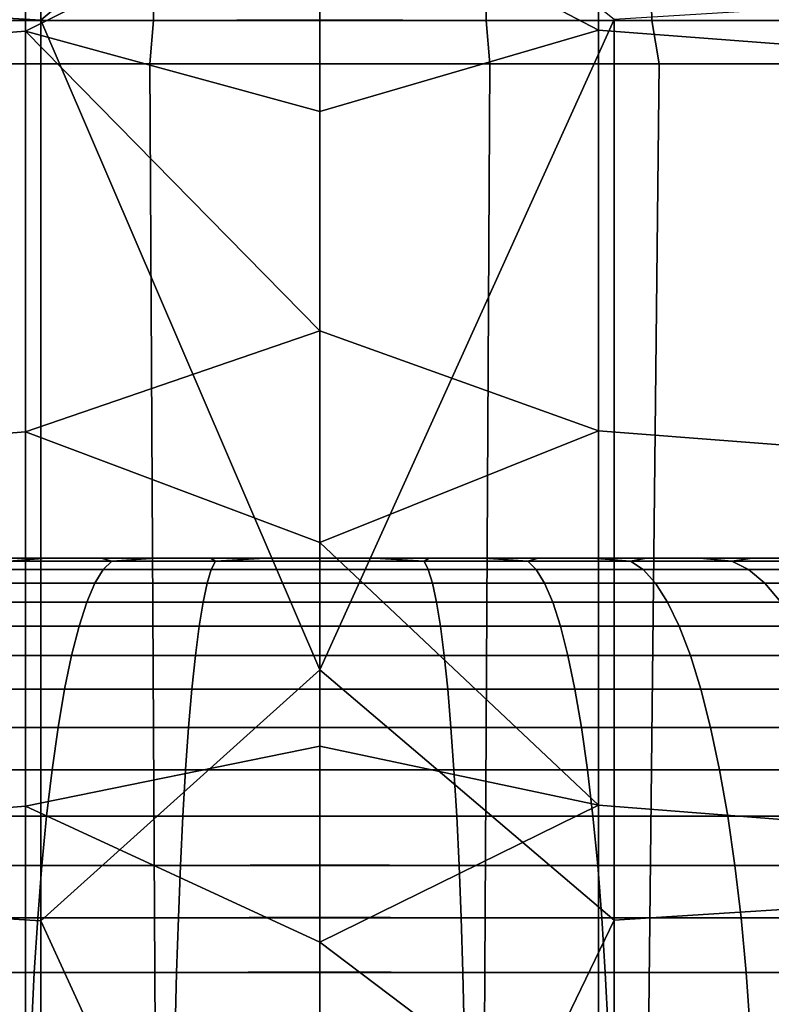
# Model space of a CAD drawing. Header units: metres. Extents: x -28 to 70, y -212 to 28.
# Tile 35 of 239: x -0.7 to 1.05, y -183.03 to -180.75. Entities that reach past the tile are written whole.
import ezdxf

# ---------------------------------------------------------------- set-up
doc = ezdxf.new("R2010")
doc.units = ezdxf.units.M
doc.layers.add('solid_10_261_102_XXX', color=7, linetype='CONTINUOUS')

msp = doc.modelspace()

# ---------------------------------------------------------------- linework, layer by layer
at = {"layer": 'solid_10_261_102_XXX'}
for points in [[(-1.326928, -178.566238, 393.946777), (-1.326928, -180.712448, 391.771027), (-0.64609, -180.753159, 391.81012), (-0.64609, -178.60585, 393.986938)], [(-0.64609, -178.60585, 393.986938), (-0.64609, -180.753159, 391.81012), (0, -180.207336, 392.399841)], [(-0.682211, -179.789795, 351.580322), (-0.682211, -180.778336, 349.386993), (-1.362875, -180.83197, 349.410278), (-1.362875, -179.842773, 351.605103)], [(0, -180.437683, 350.113159), (-0.682211, -180.778336, 349.386993), (-0.682211, -179.789795, 351.580322)], [(0.64609, -179.787979, 351.579468), (0.64609, -180.776489, 349.386169), (0, -180.437683, 350.113159), (0, -179.892929, 351.312439)], [(1.326928, -179.839096, 351.603363), (1.326928, -180.828232, 349.408661), (0.64609, -180.776489, 349.386169), (0.64609, -179.787979, 351.579468)], [(0.682211, -180.751709, 391.808716), (0, -180.207336, 392.399841), (-0.64609, -180.753159, 391.81012), (0, -182.257965, 390.237)], [(0.64609, -180.776489, 349.386169), (0, -180.964417, 348.905853), (-0.682211, -180.778336, 349.386993), (0, -180.437683, 350.113159)], [(-0.769444, -180.753601, 297.144501), (-0.385547, -180.753601, 297.182312), (-0.38454, -180.652832, 297.166962), (-0.767434, -180.652832, 297.129242)], [(-0.385547, -180.753601, 285.417694), (-0.769444, -180.753601, 285.455505), (-0.767434, -180.652832, 285.470764), (-0.38454, -180.652832, 285.433044)], [(-0.385547, -180.753601, 297.182312), (0, -180.75238, 297.194824), (0, -180.651733, 297.179321), (-0.38454, -180.652832, 297.166962)], [(0, -180.753601, 285.40506), (-0.385547, -180.753601, 285.417694), (-0.38454, -180.652832, 285.433044), (0, -180.652832, 285.420471)], [(0.38454, -180.652832, 297.166962), (0, -180.651733, 297.179321), (0, -180.75238, 297.194824), (0.385547, -180.753601, 297.182312)], [(0.385547, -180.753601, 285.417694), (0, -180.753601, 285.40506), (0, -180.652832, 285.420471), (0.38454, -180.652832, 285.433044)], [(0.769444, -180.753601, 285.455505), (0.385547, -180.753601, 285.417694), (0.38454, -180.652832, 285.433044), (0.767434, -180.652832, 285.470764)], [(0.385547, -180.753601, 297.182312), (0.769444, -180.753601, 297.144501), (0.767434, -180.652832, 297.129242), (0.38454, -180.652832, 297.166962)], [(1.150046, -180.753601, 285.518341), (0.769444, -180.753601, 285.455505), (0.767434, -180.652832, 285.470764), (1.147042, -180.652832, 285.533417)], [(0.769444, -180.753601, 297.144501), (1.150046, -180.753601, 297.081665), (1.147042, -180.652832, 297.066559), (0.767434, -180.652832, 297.129242)], [(-1.326928, -180.712448, 391.771027), (-1.326928, -182.798447, 389.537476), (-0.64609, -182.84021, 389.575439), (-0.64609, -180.753159, 391.81012)], [(0.682211, -180.751709, 391.808716), (0.682211, -182.838715, 389.574066), (1.362875, -182.795425, 389.53476), (1.362875, -180.709518, 391.768219)], [(-0.385547, -180.753601, 297.182312), (-0.769444, -180.753601, 297.144501), (-0.786403, -180.854065, 297.147369), (-0.394079, -180.854065, 297.186829)], [(-0.385547, -180.753601, 285.417694), (-0.394079, -180.854065, 285.413177), (-0.786401, -180.854065, 285.452637), (-0.769444, -180.753601, 285.455505)], [(-0.64609, -180.753159, 391.81012), (-0.64609, -182.84021, 389.575439), (0, -182.257965, 390.237)], [(0, -180.75238, 297.194824), (-0.385547, -180.753601, 297.182312), (-0.394079, -180.854065, 297.186829), (0, -180.854065, 297.200012)], [(-0.385547, -180.753601, 285.417694), (0, -180.753601, 285.40506), (0, -180.854065, 285.399994), (-0.394079, -180.854065, 285.413177)], [(0.682211, -180.751709, 391.808716), (0, -182.257965, 390.237), (0.682211, -182.838715, 389.574066)], [(0.385547, -180.753601, 297.182312), (0, -180.75238, 297.194824), (0, -180.854065, 297.200012), (0.394079, -180.854065, 297.186829)], [(0, -180.753601, 285.40506), (0.385547, -180.753601, 285.417694), (0.394079, -180.854065, 285.413177), (0, -180.854065, 285.399994)], [(0.385547, -180.753601, 297.182312), (0.394079, -180.854065, 297.186829), (0.786401, -180.854065, 297.147369), (0.769444, -180.753601, 297.144501)], [(0.385547, -180.753601, 285.417694), (0.769444, -180.753601, 285.455505), (0.786403, -180.854065, 285.452637), (0.394079, -180.854065, 285.413177)], [(0.769444, -180.753601, 297.144501), (0.786401, -180.854065, 297.147369), (1.175211, -180.854065, 297.081757), (1.150046, -180.753601, 297.081665)], [(0.769444, -180.753601, 285.455505), (1.150046, -180.753601, 285.518341), (1.175214, -180.854065, 285.518219), (0.786403, -180.854065, 285.452637)], [(-0.682211, -180.778336, 349.386993), (-0.682211, -181.706589, 347.16745), (-1.362875, -181.760849, 347.18927), (-1.362875, -180.83197, 349.410278)], [(0, -181.473038, 347.690796), (-0.682211, -181.706589, 347.16745), (-0.682211, -180.778336, 349.386993)], [(0, -180.964417, 348.905853), (0, -181.473038, 347.690796), (-0.682211, -180.778336, 349.386993)], [(0.64609, -180.776489, 349.386169), (0.64609, -181.704712, 347.166687), (0, -181.473038, 347.690796), (0, -180.964417, 348.905853)], [(1.326928, -180.828232, 349.408661), (1.326928, -181.757065, 347.187744), (0.64609, -181.704712, 347.166687), (0.64609, -180.776489, 349.386169)], [(-0.786403, -180.854065, 297.147369), (-0.708571, -188.020935, 297.157288), (-0.354454, -188.005234, 297.189331), (-0.394079, -180.854065, 297.186829)], [(-0.786401, -180.854065, 285.452637), (-0.394079, -180.854065, 285.413177), (-0.354444, -188.005234, 285.410645), (-0.708537, -188.020935, 285.442688)], [(0, -180.854065, 297.200012), (-0.394079, -180.854065, 297.186829), (-0.354454, -188.005234, 297.189331), (0, -188, 297.200012)], [(-0.394079, -180.854065, 285.413177), (0, -180.854065, 285.399994), (0, -188, 285.399994), (-0.354444, -188.005234, 285.410645)], [(0.394079, -180.854065, 297.186829), (0, -180.854065, 297.200012), (0, -188, 297.200012), (0.354447, -188.005234, 297.189331)], [(0, -180.854065, 285.399994), (0.394079, -180.854065, 285.413177), (0.354455, -188.005234, 285.410645), (0, -188, 285.399994)], [(0.786401, -180.854065, 297.147369), (0.394079, -180.854065, 297.186829), (0.354447, -188.005234, 297.189331), (0.708543, -188.020935, 297.157288)], [(0.786403, -180.854065, 285.452637), (0.708573, -188.020935, 285.442719), (0.354455, -188.005234, 285.410645), (0.394079, -180.854065, 285.413177)], [(1.175211, -180.854065, 297.081757), (0.786401, -180.854065, 297.147369), (0.708543, -188.020935, 297.157288), (1.061306, -188.047028, 297.10376)], [(1.175214, -180.854065, 285.518219), (1.06135, -188.047028, 285.496246), (0.708573, -188.020935, 285.442719), (0.786403, -180.854065, 285.452637)], [(0.64609, -181.704712, 347.166687), (0, -181.96344, 346.468292), (-0.682211, -181.706589, 347.16745), (0, -181.473038, 347.690796)], [(-0.682211, -181.706589, 347.16745), (-0.682211, -182.573868, 344.92337), (-1.362875, -182.628693, 344.943726), (-1.362875, -181.760849, 347.18927)], [(0, -181.96344, 346.468292), (0, -182.435486, 345.238556), (-0.682211, -182.573868, 344.92337), (-0.682211, -181.706589, 347.16745)], [(0.64609, -181.704712, 347.166687), (0.64609, -182.571976, 344.922668), (0, -181.96344, 346.468292)], [(1.326928, -181.757065, 347.187744), (1.326928, -182.624878, 344.942291), (0.64609, -182.571976, 344.922668), (0.64609, -181.704712, 347.166687)], [(0.64609, -182.571976, 344.922668), (0, -182.435486, 345.238556), (0, -181.96344, 346.468292)], [(-0.880591, -182, 294.428436), (-0.756905, -182, 288.139374), (-0.632168, -182, 288.112091), (-0.756904, -182, 294.460632)], [(-0.720257, -182.006393, 287.989044), (-0.632168, -182, 288.112091), (-0.756905, -182, 288.139374)], [(-0.756904, -182, 294.460632), (-0.632168, -182, 288.112091), (-0.506442, -182, 288.089691), (-0.632167, -182, 294.487915)], [(-0.720257, -182.006393, 294.610962), (-0.756904, -182, 294.460632), (-0.632167, -182, 294.487915)], [(-0.720257, -182.006393, 294.610962), (-0.48222, -182.006393, 294.6539), (-0.501768, -182.025558, 294.789886), (-0.749454, -182.025558, 294.745178)], [(-0.48222, -182.006393, 287.946075), (-0.720257, -182.006393, 287.989044), (-0.749454, -182.025558, 287.854828), (-0.501768, -182.025558, 287.81012)], [(-0.720257, -182.006393, 287.989044), (-0.48222, -182.006393, 287.946075), (-0.506442, -182, 288.089691), (-0.632168, -182, 288.112091)], [(-0.48222, -182.006393, 294.6539), (-0.720257, -182.006393, 294.610962), (-0.632167, -182, 294.487915), (-0.50644, -182, 294.510284)], [(-0.632167, -182, 294.487915), (-0.506442, -182, 288.089691), (-0.380169, -182, 288.072327), (-0.50644, -182, 294.510284)], [(-0.48222, -182.006393, 287.946075), (-0.380169, -182, 288.072327), (-0.506442, -182, 288.089691)], [(-0.50644, -182, 294.510284), (-0.380169, -182, 288.072327), (-0.25345, -182, 288.059906), (-0.380167, -182, 294.527679)], [(-0.48222, -182.006393, 294.6539), (-0.50644, -182, 294.510284), (-0.380167, -182, 294.527679)], [(-0.48222, -182.006393, 294.6539), (-0.241726, -182.006393, 294.679779), (-0.251525, -182.025558, 294.816772), (-0.501768, -182.025558, 294.789886)], [(-0.241726, -182.006393, 287.920227), (-0.48222, -182.006393, 287.946075), (-0.501768, -182.025558, 287.81012), (-0.251525, -182.025558, 287.783234)], [(-0.48222, -182.006393, 287.946075), (-0.241726, -182.006393, 287.920227), (-0.25345, -182, 288.059906), (-0.380169, -182, 288.072327)], [(-0.241726, -182.006393, 294.679779), (-0.48222, -182.006393, 294.6539), (-0.380167, -182, 294.527679), (-0.253449, -182, 294.5401)], [(-0.380167, -182, 294.527679), (-0.25345, -182, 288.059906), (-0.126763, -182, 288.05246), (-0.253449, -182, 294.5401)], [(-0.241726, -182.006393, 287.920227), (-0.126763, -182, 288.05246), (-0.25345, -182, 288.059906)], [(-0.253449, -182, 294.5401), (-0.126763, -182, 288.05246), (0, -182, 288.049988), (-0.126762, -182, 294.547546)], [(-0.241726, -182.006393, 294.679779), (-0.253449, -182, 294.5401), (-0.126762, -182, 294.547546)], [(-0.251525, -182.025558, 287.783234), (0, -182.025558, 287.774231), (0, -182.006393, 287.911591), (-0.241726, -182.006393, 287.920227)], [(-0.241726, -182.006393, 294.679779), (0, -182.006393, 294.688416), (0, -182.025558, 294.825775), (-0.251525, -182.025558, 294.816772)], [(0, -182.006393, 294.688416), (-0.241726, -182.006393, 294.679779), (-0.126762, -182, 294.547546), (0, -182, 294.549988)], [(-0.241726, -182.006393, 287.920227), (0, -182.006393, 287.911591), (0, -182, 288.049988), (-0.126763, -182, 288.05246)], [(-0.126762, -182, 294.547546), (0, -182, 288.049988), (0.126762, -182, 288.05246), (0, -182, 294.549988)], [(0.253449, -182, 288.059906), (0.126763, -182, 294.547546), (0, -182, 294.549988), (0.126762, -182, 288.05246)], [(0.241726, -182.006393, 294.679779), (0, -182.006393, 294.688416), (0, -182, 294.549988), (0.126763, -182, 294.547546)], [(0, -182.006393, 287.911591), (0.241726, -182.006393, 287.920227), (0.126762, -182, 288.05246), (0, -182, 288.049988)], [(0.241726, -182.006393, 287.920227), (0, -182.006393, 287.911591), (0, -182.025558, 287.774231), (0.251525, -182.025558, 287.783234)], [(0, -182.006393, 294.688416), (0.241726, -182.006393, 294.679779), (0.251525, -182.025558, 294.816772), (0, -182.025558, 294.825775)], [(0.241726, -182.006393, 287.920227), (0.253449, -182, 288.059906), (0.126762, -182, 288.05246)], [(0.380167, -182, 288.072327), (0.25345, -182, 294.5401), (0.126763, -182, 294.547546), (0.253449, -182, 288.059906)], [(0.241726, -182.006393, 294.679779), (0.126763, -182, 294.547546), (0.25345, -182, 294.5401)], [(0.48222, -182.006393, 294.6539), (0.241726, -182.006393, 294.679779), (0.25345, -182, 294.5401), (0.380169, -182, 294.527679)], [(0.241726, -182.006393, 287.920227), (0.48222, -182.006393, 287.946075), (0.380167, -182, 288.072327), (0.253449, -182, 288.059906)], [(0.48222, -182.006393, 287.946075), (0.241726, -182.006393, 287.920227), (0.251525, -182.025558, 287.783234), (0.501768, -182.025558, 287.81012)], [(0.241726, -182.006393, 294.679779), (0.48222, -182.006393, 294.6539), (0.501768, -182.025558, 294.789886), (0.251525, -182.025558, 294.816772)], [(0.50644, -182, 288.089691), (0.380169, -182, 294.527679), (0.25345, -182, 294.5401), (0.380167, -182, 288.072327)], [(0.48222, -182.006393, 287.946075), (0.50644, -182, 288.089691), (0.380167, -182, 288.072327)], [(0.632167, -182, 288.112091), (0.506442, -182, 294.510284), (0.380169, -182, 294.527679), (0.50644, -182, 288.089691)], [(0.48222, -182.006393, 294.6539), (0.380169, -182, 294.527679), (0.506442, -182, 294.510284)], [(0.720257, -182.006393, 294.610962), (0.48222, -182.006393, 294.6539), (0.506442, -182, 294.510284), (0.632168, -182, 294.487915)], [(0.48222, -182.006393, 287.946075), (0.720257, -182.006393, 287.989044), (0.632167, -182, 288.112091), (0.50644, -182, 288.089691)], [(0.720257, -182.006393, 287.989044), (0.48222, -182.006393, 287.946075), (0.501768, -182.025558, 287.81012), (0.749454, -182.025558, 287.854828)], [(0.48222, -182.006393, 294.6539), (0.720257, -182.006393, 294.610962), (0.749454, -182.025558, 294.745178), (0.501768, -182.025558, 294.789886)], [(0.756904, -182, 288.139374), (0.632168, -182, 294.487915), (0.506442, -182, 294.510284), (0.632167, -182, 288.112091)], [(0.720257, -182.006393, 287.989044), (0.756904, -182, 288.139374), (0.632167, -182, 288.112091)], [(0.880591, -182, 288.17157), (0.756905, -182, 294.460632), (0.632168, -182, 294.487915), (0.756904, -182, 288.139374)], [(0.720257, -182.006393, 294.610962), (0.632168, -182, 294.487915), (0.756905, -182, 294.460632)], [(0.954623, -182.006393, 294.551147), (0.720257, -182.006393, 294.610962), (0.756905, -182, 294.460632), (0.880592, -182, 294.428436)], [(0.720257, -182.006393, 287.989044), (0.954623, -182.006393, 288.048859), (0.880591, -182, 288.17157), (0.756904, -182, 288.139374)], [(0.954623, -182.006393, 288.048859), (0.720257, -182.006393, 287.989044), (0.749454, -182.025558, 287.854828), (0.993322, -182.025558, 287.917053)], [(0.720257, -182.006393, 294.610962), (0.954623, -182.006393, 294.551147), (0.993322, -182.025558, 294.682953), (0.749454, -182.025558, 294.745178)], [(1.002787, -182, 288.208588), (0.880592, -182, 294.428436), (0.756905, -182, 294.460632), (0.880591, -182, 288.17157)], [(0.954623, -182.006393, 288.048859), (1.002787, -182, 288.208588), (0.880591, -182, 288.17157)], [(1.123455, -182, 288.250366), (1.002788, -182, 294.391418), (0.880592, -182, 294.428436), (1.002787, -182, 288.208588)], [(0.954623, -182.006393, 294.551147), (0.880592, -182, 294.428436), (1.002788, -182, 294.391418)], [(1.184125, -182.006393, 294.474762), (0.954623, -182.006393, 294.551147), (1.002788, -182, 294.391418), (1.123456, -182, 294.34964)], [(0.954623, -182.006393, 288.048859), (1.184125, -182.006393, 288.125244), (1.123455, -182, 288.250366), (1.002787, -182, 288.208588)], [(1.184125, -182.006393, 288.125244), (0.954623, -182.006393, 288.048859), (0.993322, -182.025558, 287.917053), (1.232127, -182.025558, 287.996552)], [(0.954623, -182.006393, 294.551147), (1.184125, -182.006393, 294.474762), (1.232127, -182.025558, 294.603455), (0.993322, -182.025558, 294.682953)], [(1.242297, -182, 288.296814), (1.123456, -182, 294.34964), (1.002788, -182, 294.391418), (1.123455, -182, 288.250366)], [(-0.749454, -182.025558, 294.745178), (-0.501768, -182.025558, 294.789886), (-0.520981, -182.057343, 294.923492), (-0.778151, -182.057343, 294.877106)], [(-0.501768, -182.025558, 287.81012), (-0.749454, -182.025558, 287.854828), (-0.778151, -182.057343, 287.7229), (-0.520981, -182.057343, 287.676514)], [(-0.501768, -182.025558, 294.789886), (-0.251525, -182.025558, 294.816772), (-0.261156, -182.057343, 294.951447), (-0.520981, -182.057343, 294.923492)], [(-0.251525, -182.025558, 287.783234), (-0.501768, -182.025558, 287.81012), (-0.520981, -182.057343, 287.676514), (-0.261156, -182.057343, 287.64856)], [(-0.261156, -182.057343, 287.64856), (0, -182.057343, 287.639252), (0, -182.025558, 287.774231), (-0.251525, -182.025558, 287.783234)], [(-0.251525, -182.025558, 294.816772), (0, -182.025558, 294.825775), (0, -182.057343, 294.960754), (-0.261156, -182.057343, 294.951447)], [(0.251525, -182.025558, 287.783234), (0, -182.025558, 287.774231), (0, -182.057343, 287.639252), (0.261156, -182.057343, 287.64856)], [(0, -182.025558, 294.825775), (0.251525, -182.025558, 294.816772), (0.261156, -182.057343, 294.951447), (0, -182.057343, 294.960754)], [(0.501768, -182.025558, 287.81012), (0.251525, -182.025558, 287.783234), (0.261156, -182.057343, 287.64856), (0.520981, -182.057343, 287.676514)], [(0.251525, -182.025558, 294.816772), (0.501768, -182.025558, 294.789886), (0.520981, -182.057343, 294.923492), (0.261156, -182.057343, 294.951447)], [(0.749454, -182.025558, 287.854828), (0.501768, -182.025558, 287.81012), (0.520981, -182.057343, 287.676514), (0.778151, -182.057343, 287.7229)], [(0.501768, -182.025558, 294.789886), (0.749454, -182.025558, 294.745178), (0.778151, -182.057343, 294.877106), (0.520981, -182.057343, 294.923492)], [(0.993322, -182.025558, 287.917053), (0.749454, -182.025558, 287.854828), (0.778151, -182.057343, 287.7229), (1.031356, -182.057343, 287.787537)], [(0.749454, -182.025558, 294.745178), (0.993322, -182.025558, 294.682953), (1.031356, -182.057343, 294.812469), (0.778151, -182.057343, 294.877106)], [(1.232127, -182.025558, 287.996552), (0.993322, -182.025558, 287.917053), (1.031356, -182.057343, 287.787537), (1.279305, -182.057343, 287.870056)], [(0.993322, -182.025558, 294.682953), (1.232127, -182.025558, 294.603455), (1.279305, -182.057343, 294.72995), (1.031356, -182.057343, 294.812469)], [(-0.778151, -182.057343, 294.877106), (-0.520981, -182.057343, 294.923492), (-0.539693, -182.10144, 295.05365), (-0.806101, -182.10144, 295.005585)], [(-0.520981, -182.057343, 287.676514), (-0.778151, -182.057343, 287.7229), (-0.806101, -182.10144, 287.594421), (-0.539693, -182.10144, 287.546356)], [(-0.520981, -182.057343, 294.923492), (-0.261156, -182.057343, 294.951447), (-0.270536, -182.10144, 295.082581), (-0.539693, -182.10144, 295.05365)], [(-0.261156, -182.057343, 287.64856), (-0.520981, -182.057343, 287.676514), (-0.539693, -182.10144, 287.546356), (-0.270536, -182.10144, 287.517426)], [(-0.270536, -182.10144, 287.517426), (0, -182.10144, 287.507751), (0, -182.057343, 287.639252), (-0.261156, -182.057343, 287.64856)], [(-0.261156, -182.057343, 294.951447), (0, -182.057343, 294.960754), (0, -182.10144, 295.092255), (-0.270536, -182.10144, 295.082581)], [(0.261156, -182.057343, 287.64856), (0, -182.057343, 287.639252), (0, -182.10144, 287.507751), (0.270536, -182.10144, 287.517426)], [(0, -182.057343, 294.960754), (0.261156, -182.057343, 294.951447), (0.270536, -182.10144, 295.082581), (0, -182.10144, 295.092255)], [(0.520981, -182.057343, 287.676514), (0.261156, -182.057343, 287.64856), (0.270536, -182.10144, 287.517426), (0.539693, -182.10144, 287.546356)], [(0.261156, -182.057343, 294.951447), (0.520981, -182.057343, 294.923492), (0.539693, -182.10144, 295.05365), (0.270536, -182.10144, 295.082581)], [(0.778151, -182.057343, 287.7229), (0.520981, -182.057343, 287.676514), (0.539693, -182.10144, 287.546356), (0.806101, -182.10144, 287.594421)], [(0.520981, -182.057343, 294.923492), (0.778151, -182.057343, 294.877106), (0.806101, -182.10144, 295.005585), (0.539693, -182.10144, 295.05365)], [(1.031356, -182.057343, 287.787537), (0.778151, -182.057343, 287.7229), (0.806101, -182.10144, 287.594421), (1.0684, -182.10144, 287.661377)], [(0.778151, -182.057343, 294.877106), (1.031356, -182.057343, 294.812469), (1.0684, -182.10144, 294.938629), (0.806101, -182.10144, 295.005585)], [(1.279305, -182.057343, 287.870056), (1.031356, -182.057343, 287.787537), (1.0684, -182.10144, 287.661377), (1.325256, -182.10144, 287.746857)], [(1.031356, -182.057343, 294.812469), (1.279305, -182.057343, 294.72995), (1.325256, -182.10144, 294.853149), (1.0684, -182.10144, 294.938629)], [(-0.806101, -182.10144, 295.005585), (-0.539693, -182.10144, 295.05365), (-0.557747, -182.157501, 295.179199), (-0.833065, -182.157501, 295.129547)], [(-0.539693, -182.10144, 287.546356), (-0.806101, -182.10144, 287.594421), (-0.833065, -182.157501, 287.470459), (-0.557747, -182.157501, 287.420776)], [(-0.539693, -182.10144, 295.05365), (-0.270536, -182.10144, 295.082581), (-0.279586, -182.157501, 295.209106), (-0.557747, -182.157501, 295.179199)], [(-0.270536, -182.10144, 287.517426), (-0.539693, -182.10144, 287.546356), (-0.557747, -182.157501, 287.420776), (-0.279586, -182.157501, 287.390869)], [(-0.279586, -182.157501, 287.390869), (0, -182.157501, 287.38089), (0, -182.10144, 287.507751), (-0.270536, -182.10144, 287.517426)], [(-0.270536, -182.10144, 295.082581), (0, -182.10144, 295.092255), (0, -182.157501, 295.219116), (-0.279586, -182.157501, 295.209106)], [(0.270536, -182.10144, 287.517426), (0, -182.10144, 287.507751), (0, -182.157501, 287.38089), (0.279586, -182.157501, 287.390869)], [(0, -182.10144, 295.092255), (0.270536, -182.10144, 295.082581), (0.279586, -182.157501, 295.209106), (0, -182.157501, 295.219116)], [(0.539693, -182.10144, 287.546356), (0.270536, -182.10144, 287.517426), (0.279586, -182.157501, 287.390869), (0.557747, -182.157501, 287.420776)], [(0.270536, -182.10144, 295.082581), (0.539693, -182.10144, 295.05365), (0.557747, -182.157501, 295.179199), (0.279586, -182.157501, 295.209106)], [(0.806101, -182.10144, 287.594421), (0.539693, -182.10144, 287.546356), (0.557747, -182.157501, 287.420776), (0.833065, -182.157501, 287.470459)], [(0.539693, -182.10144, 295.05365), (0.806101, -182.10144, 295.005585), (0.833065, -182.157501, 295.129547), (0.557747, -182.157501, 295.179199)], [(1.0684, -182.10144, 287.661377), (0.806101, -182.10144, 287.594421), (0.833065, -182.157501, 287.470459), (1.104139, -182.157501, 287.539642)], [(0.806101, -182.10144, 295.005585), (1.0684, -182.10144, 294.938629), (1.104139, -182.157501, 295.060364), (0.833065, -182.157501, 295.129547)], [(-0.833065, -182.157501, 295.129547), (-0.557747, -182.157501, 295.179199), (-0.574986, -182.225037, 295.299103), (-0.858814, -182.225037, 295.247894)], [(-0.557747, -182.157501, 287.420776), (-0.833065, -182.157501, 287.470459), (-0.858814, -182.225037, 287.352081), (-0.574986, -182.225037, 287.300873)], [(-0.557747, -182.157501, 295.179199), (-0.279586, -182.157501, 295.209106), (-0.288227, -182.225037, 295.329956), (-0.574986, -182.225037, 295.299103)], [(-0.279586, -182.157501, 287.390869), (-0.557747, -182.157501, 287.420776), (-0.574986, -182.225037, 287.300873), (-0.288227, -182.225037, 287.27005)], [(-0.288227, -182.225037, 287.27005), (0, -182.225037, 287.259766), (0, -182.157501, 287.38089), (-0.279586, -182.157501, 287.390869)], [(-0.279586, -182.157501, 295.209106), (0, -182.157501, 295.219116), (0, -182.225037, 295.34024), (-0.288227, -182.225037, 295.329956)], [(0.279586, -182.157501, 287.390869), (0, -182.157501, 287.38089), (0, -182.225037, 287.259766), (0.288227, -182.225037, 287.27005)], [(0, -182.157501, 295.219116), (0.279586, -182.157501, 295.209106), (0.288227, -182.225037, 295.329956), (0, -182.225037, 295.34024)], [(0.557747, -182.157501, 287.420776), (0.279586, -182.157501, 287.390869), (0.288227, -182.225037, 287.27005), (0.574986, -182.225037, 287.300873)], [(0.279586, -182.157501, 295.209106), (0.557747, -182.157501, 295.179199), (0.574986, -182.225037, 295.299103), (0.288227, -182.225037, 295.329956)], [(0.833065, -182.157501, 287.470459), (0.557747, -182.157501, 287.420776), (0.574986, -182.225037, 287.300873), (0.858814, -182.225037, 287.352081)], [(0.557747, -182.157501, 295.179199), (0.833065, -182.157501, 295.129547), (0.858814, -182.225037, 295.247894), (0.574986, -182.225037, 295.299103)], [(1.104139, -182.157501, 287.539642), (0.833065, -182.157501, 287.470459), (0.858814, -182.225037, 287.352081), (1.138266, -182.225037, 287.423431)], [(0.833065, -182.157501, 295.129547), (1.104139, -182.157501, 295.060364), (1.138266, -182.225037, 295.176575), (0.858814, -182.225037, 295.247894)], [(-0.858814, -182.225037, 295.247894), (-0.574986, -182.225037, 295.299103), (-0.591263, -182.303482, 295.412323), (-0.883127, -182.303482, 295.35968)], [(-0.574986, -182.225037, 287.300873), (-0.858814, -182.225037, 287.352081), (-0.883127, -182.303482, 287.240326), (-0.591263, -182.303482, 287.187683)], [(-0.574986, -182.225037, 295.299103), (-0.288227, -182.225037, 295.329956), (-0.296387, -182.303482, 295.444031), (-0.591263, -182.303482, 295.412323)], [(-0.288227, -182.225037, 287.27005), (-0.574986, -182.225037, 287.300873), (-0.591263, -182.303482, 287.187683), (-0.296387, -182.303482, 287.155975)], [(-0.296387, -182.303482, 287.155975), (0, -182.303482, 287.145386), (0, -182.225037, 287.259766), (-0.288227, -182.225037, 287.27005)], [(-0.288227, -182.225037, 295.329956), (0, -182.225037, 295.34024), (0, -182.303482, 295.45462), (-0.296387, -182.303482, 295.444031)], [(0.288227, -182.225037, 287.27005), (0, -182.225037, 287.259766), (0, -182.303482, 287.145386), (0.296387, -182.303482, 287.155975)], [(0, -182.225037, 295.34024), (0.288227, -182.225037, 295.329956), (0.296387, -182.303482, 295.444031), (0, -182.303482, 295.45462)], [(0.574986, -182.225037, 287.300873), (0.288227, -182.225037, 287.27005), (0.296387, -182.303482, 287.155975), (0.591263, -182.303482, 287.187683)], [(0.288227, -182.225037, 295.329956), (0.574986, -182.225037, 295.299103), (0.591263, -182.303482, 295.412323), (0.296387, -182.303482, 295.444031)], [(0.858814, -182.225037, 287.352081), (0.574986, -182.225037, 287.300873), (0.591263, -182.303482, 287.187683), (0.883127, -182.303482, 287.240326)], [(0.574986, -182.225037, 295.299103), (0.858814, -182.225037, 295.247894), (0.883127, -182.303482, 295.35968), (0.591263, -182.303482, 295.412323)], [(1.138266, -182.225037, 287.423431), (0.858814, -182.225037, 287.352081), (0.883127, -182.303482, 287.240326), (1.17049, -182.303482, 287.31369)], [(0.858814, -182.225037, 295.247894), (1.138266, -182.225037, 295.176575), (1.17049, -182.303482, 295.286316), (0.883127, -182.303482, 295.35968)], [(0.682211, -182.838715, 389.574066), (0, -182.257965, 390.237), (-0.64609, -182.84021, 389.575439), (0, -184.250305, 388.020355)], [(-0.883127, -182.303482, 295.35968), (-0.591263, -182.303482, 295.412323), (-0.606441, -182.392136, 295.517883), (-0.905796, -182.392136, 295.463867)], [(-0.591263, -182.303482, 287.187683), (-0.883127, -182.303482, 287.240326), (-0.905796, -182.392136, 287.136108), (-0.606441, -182.392136, 287.082123)], [(-0.591263, -182.303482, 295.412323), (-0.296387, -182.303482, 295.444031), (-0.303995, -182.392136, 295.550415), (-0.606441, -182.392136, 295.517883)], [(-0.296387, -182.303482, 287.155975), (-0.591263, -182.303482, 287.187683), (-0.606441, -182.392136, 287.082123), (-0.303995, -182.392136, 287.049591)], [(-0.303995, -182.392136, 287.049591), (0, -182.392136, 287.038727), (0, -182.303482, 287.145386), (-0.296387, -182.303482, 287.155975)], [(-0.296387, -182.303482, 295.444031), (0, -182.303482, 295.45462), (0, -182.392136, 295.561249), (-0.303995, -182.392136, 295.550415)], [(0.296387, -182.303482, 287.155975), (0, -182.303482, 287.145386), (0, -182.392136, 287.038727), (0.303995, -182.392136, 287.049591)], [(0, -182.303482, 295.45462), (0.296387, -182.303482, 295.444031), (0.303995, -182.392136, 295.550415), (0, -182.392136, 295.561249)], [(0.591263, -182.303482, 287.187683), (0.296387, -182.303482, 287.155975), (0.303995, -182.392136, 287.049591), (0.606441, -182.392136, 287.082123)], [(0.296387, -182.303482, 295.444031), (0.591263, -182.303482, 295.412323), (0.606441, -182.392136, 295.517883), (0.303995, -182.392136, 295.550415)], [(0.883127, -182.303482, 287.240326), (0.591263, -182.303482, 287.187683), (0.606441, -182.392136, 287.082123), (0.905796, -182.392136, 287.136108)], [(0.591263, -182.303482, 295.412323), (0.883127, -182.303482, 295.35968), (0.905796, -182.392136, 295.463867), (0.606441, -182.392136, 295.517883)], [(1.17049, -182.303482, 287.31369), (0.883127, -182.303482, 287.240326), (0.905796, -182.392136, 287.136108), (1.200536, -182.392136, 287.211365)], [(0.883127, -182.303482, 295.35968), (1.17049, -182.303482, 295.286316), (1.200536, -182.392136, 295.388641), (0.905796, -182.392136, 295.463867)], [(-0.905796, -182.392136, 295.463867), (-0.606441, -182.392136, 295.517883), (-0.620387, -182.49028, 295.614899), (-0.926627, -182.49028, 295.559631)], [(-0.606441, -182.392136, 287.082123), (-0.905796, -182.392136, 287.136108), (-0.926627, -182.49028, 287.040375), (-0.620387, -182.49028, 286.985107)], [(-0.606441, -182.392136, 295.517883), (-0.303995, -182.392136, 295.550415), (-0.310986, -182.49028, 295.648163), (-0.620387, -182.49028, 295.614899)], [(-0.303995, -182.392136, 287.049591), (-0.606441, -182.392136, 287.082123), (-0.620387, -182.49028, 286.985107), (-0.310986, -182.49028, 286.951843)], [(-0.310986, -182.49028, 286.951843), (0, -182.49028, 286.940735), (0, -182.392136, 287.038727), (-0.303995, -182.392136, 287.049591)], [(-0.303995, -182.392136, 295.550415), (0, -182.392136, 295.561249), (0, -182.49028, 295.659271), (-0.310986, -182.49028, 295.648163)], [(0.303995, -182.392136, 287.049591), (0, -182.392136, 287.038727), (0, -182.49028, 286.940735), (0.310986, -182.49028, 286.951843)], [(0, -182.392136, 295.561249), (0.303995, -182.392136, 295.550415), (0.310986, -182.49028, 295.648163), (0, -182.49028, 295.659271)], [(0.606441, -182.392136, 287.082123), (0.303995, -182.392136, 287.049591), (0.310986, -182.49028, 286.951843), (0.620387, -182.49028, 286.985107)], [(0.303995, -182.392136, 295.550415), (0.606441, -182.392136, 295.517883), (0.620387, -182.49028, 295.614899), (0.310986, -182.49028, 295.648163)], [(0.905796, -182.392136, 287.136108), (0.606441, -182.392136, 287.082123), (0.620387, -182.49028, 286.985107), (0.926627, -182.49028, 287.040375)], [(0.606441, -182.392136, 295.517883), (0.905796, -182.392136, 295.463867), (0.926627, -182.49028, 295.559631), (0.620387, -182.49028, 295.614899)], [(1.200536, -182.392136, 287.211365), (0.905796, -182.392136, 287.136108), (0.926627, -182.49028, 287.040375), (1.228145, -182.49028, 287.11731)], [(0.905796, -182.392136, 295.463867), (1.200536, -182.392136, 295.388641), (1.228145, -182.49028, 295.482666), (0.926627, -182.49028, 295.559631)], [(0.64609, -182.571976, 344.922668), (0, -182.889084, 344.001892), (-0.682211, -182.573868, 344.92337), (0, -182.435486, 345.238556)], [(-0.926627, -182.49028, 295.559631), (-0.620387, -182.49028, 295.614899), (-0.632985, -182.597046, 295.702515), (-0.945443, -182.597046, 295.646118)], [(-0.620387, -182.49028, 286.985107), (-0.926627, -182.49028, 287.040375), (-0.945443, -182.597046, 286.953857), (-0.632985, -182.597046, 286.897491)], [(-0.620387, -182.49028, 295.614899), (-0.310986, -182.49028, 295.648163), (-0.317301, -182.597046, 295.73645), (-0.632985, -182.597046, 295.702515)], [(-0.310986, -182.49028, 286.951843), (-0.620387, -182.49028, 286.985107), (-0.632985, -182.597046, 286.897491), (-0.317301, -182.597046, 286.863556)], [(-0.317301, -182.597046, 286.863556), (0, -182.597046, 286.852234), (0, -182.49028, 286.940735), (-0.310986, -182.49028, 286.951843)], [(-0.310986, -182.49028, 295.648163), (0, -182.49028, 295.659271), (0, -182.597046, 295.747772), (-0.317301, -182.597046, 295.73645)], [(0.310986, -182.49028, 286.951843), (0, -182.49028, 286.940735), (0, -182.597046, 286.852234), (0.317301, -182.597046, 286.863556)], [(0, -182.49028, 295.659271), (0.310986, -182.49028, 295.648163), (0.317301, -182.597046, 295.73645), (0, -182.597046, 295.747772)], [(0.620387, -182.49028, 286.985107), (0.310986, -182.49028, 286.951843), (0.317301, -182.597046, 286.863556), (0.632985, -182.597046, 286.897491)], [(0.310986, -182.49028, 295.648163), (0.620387, -182.49028, 295.614899), (0.632985, -182.597046, 295.702515), (0.317301, -182.597046, 295.73645)], [(0.926627, -182.49028, 287.040375), (0.620387, -182.49028, 286.985107), (0.632985, -182.597046, 286.897491), (0.945443, -182.597046, 286.953857)], [(0.620387, -182.49028, 295.614899), (0.926627, -182.49028, 295.559631), (0.945443, -182.597046, 295.646118), (0.632985, -182.597046, 295.702515)], [(1.228145, -182.49028, 287.11731), (0.926627, -182.49028, 287.040375), (0.945443, -182.597046, 286.953857), (1.253084, -182.597046, 287.032379)], [(0.926627, -182.49028, 295.559631), (1.228145, -182.49028, 295.482666), (1.253084, -182.597046, 295.567596), (0.945443, -182.597046, 295.646118)], [(-0.682211, -182.573868, 344.92337), (-0.682211, -183.379532, 342.656464), (-1.362875, -183.434891, 342.675293), (-1.362875, -182.628693, 344.943726)], [(0, -182.889084, 344.001892), (0, -183.324127, 342.758606), (-0.682211, -183.379532, 342.656464), (-0.682211, -182.573868, 344.92337)], [(0.64609, -182.571976, 344.922668), (0.64609, -183.377625, 342.655823), (0, -182.889084, 344.001892)], [(1.326928, -182.624878, 344.942291), (1.326928, -183.431046, 342.673981), (0.64609, -183.377625, 342.655823), (0.64609, -182.571976, 344.922668)], [(-0.945443, -182.597046, 295.646118), (-0.632985, -182.597046, 295.702515), (-0.644125, -182.711533, 295.779999), (-0.962082, -182.711533, 295.722626)], [(-0.632985, -182.597046, 286.897491), (-0.945443, -182.597046, 286.953857), (-0.962082, -182.711533, 286.87738), (-0.644125, -182.711533, 286.820007)], [(-0.632985, -182.597046, 295.702515), (-0.317301, -182.597046, 295.73645), (-0.322885, -182.711533, 295.814514), (-0.644125, -182.711533, 295.779999)], [(-0.317301, -182.597046, 286.863556), (-0.632985, -182.597046, 286.897491), (-0.644125, -182.711533, 286.820007), (-0.322885, -182.711533, 286.785492)], [(0, -182.597046, 286.852234), (-0.317301, -182.597046, 286.863556), (-0.322885, -182.711533, 286.785492), (0, -182.711533, 286.773956)], [(-0.317301, -182.597046, 295.73645), (0, -182.597046, 295.747772), (0, -182.710358, 295.825317), (-0.322885, -182.711533, 295.814514)], [(0.317301, -182.597046, 286.863556), (0, -182.597046, 286.852234), (0, -182.711533, 286.773956), (0.322885, -182.711533, 286.785492)], [(0, -182.597046, 295.747772), (0.317301, -182.597046, 295.73645), (0.322885, -182.711533, 295.814514), (0, -182.710358, 295.825317)], [(0.632985, -182.597046, 286.897491), (0.317301, -182.597046, 286.863556), (0.322885, -182.711533, 286.785492), (0.644125, -182.711533, 286.820007)], [(0.317301, -182.597046, 295.73645), (0.632985, -182.597046, 295.702515), (0.644125, -182.711533, 295.779999), (0.322885, -182.711533, 295.814514)], [(0.945443, -182.597046, 286.953857), (0.632985, -182.597046, 286.897491), (0.644125, -182.711533, 286.820007), (0.962082, -182.711533, 286.87738)], [(0.632985, -182.597046, 295.702515), (0.945443, -182.597046, 295.646118), (0.962082, -182.711533, 295.722626), (0.644125, -182.711533, 295.779999)], [(1.253084, -182.597046, 287.032379), (0.945443, -182.597046, 286.953857), (0.962082, -182.711533, 286.87738), (1.275137, -182.711533, 286.957275)], [(0.945443, -182.597046, 295.646118), (1.253084, -182.597046, 295.567596), (1.275137, -182.711533, 295.642731), (0.962082, -182.711533, 295.722626)], [(-0.962082, -182.711533, 295.722626), (-0.644125, -182.711533, 295.779999), (-0.653712, -182.832764, 295.84668), (-0.976402, -182.832764, 295.788452)], [(-0.644125, -182.711533, 286.820007), (-0.962082, -182.711533, 286.87738), (-0.976402, -182.832764, 286.811554), (-0.653712, -182.832764, 286.753326)], [(-0.644125, -182.711533, 295.779999), (-0.322885, -182.711533, 295.814514), (-0.327691, -182.832764, 295.881714), (-0.653712, -182.832764, 295.84668)], [(-0.322885, -182.711533, 286.785492), (-0.644125, -182.711533, 286.820007), (-0.653712, -182.832764, 286.753326), (-0.327691, -182.832764, 286.718292)], [(-0.322885, -182.711533, 295.814514), (0, -182.710358, 295.825317), (0, -182.83139, 295.892731), (-0.327691, -182.832764, 295.881714)], [(0, -182.711533, 286.773956), (-0.322885, -182.711533, 286.785492), (-0.327691, -182.832764, 286.718292), (0, -182.832764, 286.706573)], [(0, -182.710358, 295.825317), (0.322885, -182.711533, 295.814514), (0.327691, -182.832764, 295.881714), (0, -182.83139, 295.892731)], [(0.322885, -182.711533, 286.785492), (0, -182.711533, 286.773956), (0, -182.832764, 286.706573), (0.327691, -182.832764, 286.718292)], [(0.644125, -182.711533, 286.820007), (0.322885, -182.711533, 286.785492), (0.327691, -182.832764, 286.718292), (0.653712, -182.832764, 286.753326)], [(0.322885, -182.711533, 295.814514), (0.644125, -182.711533, 295.779999), (0.653712, -182.832764, 295.84668), (0.327691, -182.832764, 295.881714)], [(0.962082, -182.711533, 286.87738), (0.644125, -182.711533, 286.820007), (0.653712, -182.832764, 286.753326), (0.976402, -182.832764, 286.811554)], [(0.644125, -182.711533, 295.779999), (0.962082, -182.711533, 295.722626), (0.976402, -182.832764, 295.788452), (0.653712, -182.832764, 295.84668)], [(1.275137, -182.711533, 286.957275), (0.962082, -182.711533, 286.87738), (0.976402, -182.832764, 286.811554), (1.294117, -182.832764, 286.892639)], [(0.962082, -182.711533, 295.722626), (1.275137, -182.711533, 295.642731), (1.294117, -182.832764, 295.707367), (0.976402, -182.832764, 295.788452)], [(0.682211, -182.838715, 389.574066), (0.682211, -184.863907, 387.283264), (1.362875, -184.819565, 387.245148), (1.362875, -182.795425, 389.53476)], [(-1.326928, -182.798447, 389.537476), (-1.326928, -184.822647, 387.247803), (-0.64609, -184.865433, 387.284576), (-0.64609, -182.84021, 389.575439)], [(-0.976402, -182.832764, 295.788452), (-0.653712, -182.832764, 295.84668), (-0.661666, -182.959686, 295.901978), (-0.988282, -182.959686, 295.843048)], [(-0.653712, -182.832764, 286.753326), (-0.976402, -182.832764, 286.811554), (-0.988282, -182.959686, 286.756958), (-0.661666, -182.959686, 286.698029)], [(-0.653712, -182.832764, 295.84668), (-0.327691, -182.832764, 295.881714), (-0.331678, -182.959686, 295.937469), (-0.661666, -182.959686, 295.901978)], [(-0.327691, -182.832764, 286.718292), (-0.653712, -182.832764, 286.753326), (-0.661666, -182.959686, 286.698029), (-0.331678, -182.959686, 286.662537)], [(-0.64609, -182.84021, 389.575439), (-0.64609, -184.865433, 387.284576), (0, -184.250305, 388.020355)], [(-0.327691, -182.832764, 295.881714), (0, -182.83139, 295.892731), (0, -182.95813, 295.9487), (-0.331678, -182.959686, 295.937469)], [(0, -182.832764, 286.706573), (-0.327691, -182.832764, 286.718292), (-0.331678, -182.959686, 286.662537), (0, -182.959686, 286.650696)], [(0, -182.83139, 295.892731), (0.327691, -182.832764, 295.881714), (0.331678, -182.959686, 295.937469), (0, -182.95813, 295.9487)], [(0.327691, -182.832764, 286.718292), (0, -182.832764, 286.706573), (0, -182.959686, 286.650696), (0.331678, -182.959686, 286.662537)], [(0.682211, -182.838715, 389.574066), (0, -184.250305, 388.020355), (0.682211, -184.863907, 387.283264)], [(0.653712, -182.832764, 286.753326), (0.327691, -182.832764, 286.718292), (0.331678, -182.959686, 286.662537), (0.661666, -182.959686, 286.698029)], [(0.327691, -182.832764, 295.881714), (0.653712, -182.832764, 295.84668), (0.661666, -182.959686, 295.901978), (0.331678, -182.959686, 295.937469)], [(0.976402, -182.832764, 286.811554), (0.653712, -182.832764, 286.753326), (0.661666, -182.959686, 286.698029), (0.988282, -182.959686, 286.756958)], [(0.653712, -182.832764, 295.84668), (0.976402, -182.832764, 295.788452), (0.988282, -182.959686, 295.843048), (0.661666, -182.959686, 295.901978)], [(1.294117, -182.832764, 286.892639), (0.976402, -182.832764, 286.811554), (0.988282, -182.959686, 286.756958), (1.309862, -182.959686, 286.83902)], [(0.976402, -182.832764, 295.788452), (1.294117, -182.832764, 295.707367), (1.309862, -182.959686, 295.760986), (0.988282, -182.959686, 295.843048)], [(0.64609, -183.377625, 342.655823), (0, -183.324127, 342.758606), (0, -182.889084, 344.001892)], [(-0.988282, -182.959686, 295.843048), (-0.661666, -182.959686, 295.901978), (-0.667916, -183.091232, 295.945465), (-0.997618, -183.091232, 295.885986)], [(-0.661666, -182.959686, 286.698029), (-0.988282, -182.959686, 286.756958), (-0.997618, -183.091232, 286.71402), (-0.667916, -183.091232, 286.654541)], [(-0.661666, -182.959686, 295.901978), (-0.331678, -182.959686, 295.937469), (-0.334811, -183.091232, 295.981262), (-0.667916, -183.091232, 295.945465)], [(-0.331678, -182.959686, 286.662537), (-0.661666, -182.959686, 286.698029), (-0.667916, -183.091232, 286.654541), (-0.334811, -183.091232, 286.618713)], [(-0.331678, -182.959686, 295.937469), (0, -182.95813, 295.9487), (0, -183.089508, 295.992737), (-0.334811, -183.091232, 295.981262)], [(0, -182.959686, 286.650696), (-0.331678, -182.959686, 286.662537), (-0.334811, -183.091232, 286.618713), (0, -183.091232, 286.606781)], [(0, -182.95813, 295.9487), (0.331678, -182.959686, 295.937469), (0.334811, -183.091232, 295.981262), (0, -183.089508, 295.992737)], [(0.331678, -182.959686, 286.662537), (0, -182.959686, 286.650696), (0, -183.091232, 286.606781), (0.334811, -183.091232, 286.618713)], [(0.661666, -182.959686, 286.698029), (0.331678, -182.959686, 286.662537), (0.334811, -183.091232, 286.618713), (0.667916, -183.091232, 286.654541)], [(0.331678, -182.959686, 295.937469), (0.661666, -182.959686, 295.901978), (0.667916, -183.091232, 295.945465), (0.334811, -183.091232, 295.981262)], [(0.988282, -182.959686, 286.756958), (0.661666, -182.959686, 286.698029), (0.667916, -183.091232, 286.654541), (0.997618, -183.091232, 286.71402)], [(0.661666, -182.959686, 295.901978), (0.988282, -182.959686, 295.843048), (0.997618, -183.091232, 295.885986), (0.667916, -183.091232, 295.945465)], [(1.309862, -182.959686, 286.83902), (0.988282, -182.959686, 286.756958), (0.997618, -183.091232, 286.71402), (1.322236, -183.091232, 286.796875)], [(0.988282, -182.959686, 295.843048), (1.309862, -182.959686, 295.760986), (1.322236, -183.091232, 295.803131), (0.997618, -183.091232, 295.885986)]]:
    msp.add_3dface(points, dxfattribs=at)

doc.saveas('drawing.dxf')
